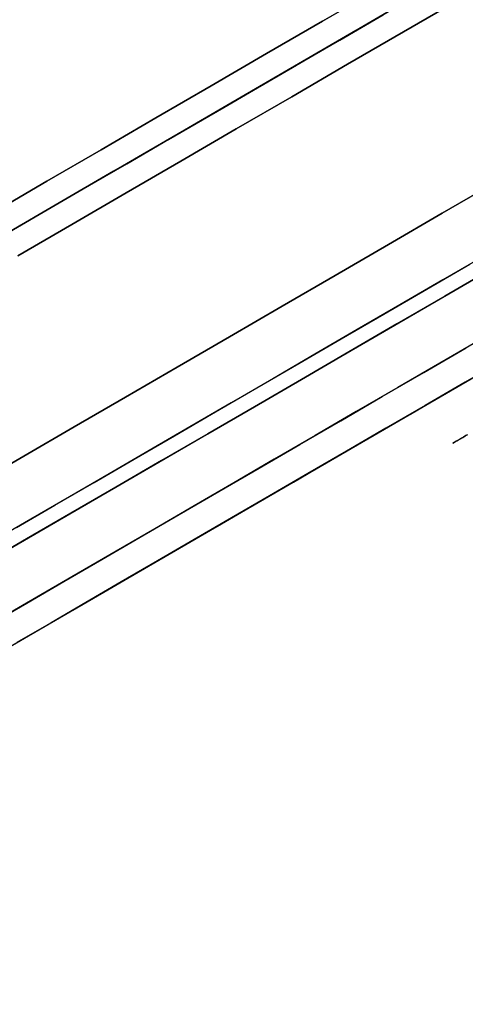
# Model space of a CAD drawing. Header units: millimetres. Extents: x -232 to 233, y -198 to 267.
# Tile 6 of 80: x -208 to -199, y -136 to -117. Entities that reach past the tile are written whole.
import ezdxf

# ---------------------------------------------------------------- set-up
doc = ezdxf.new("R2010")
doc.units = ezdxf.units.MM
doc.layers.add('Volume$Volume', color=7, linetype='Continuous', true_color=0x000000)

msp = doc.modelspace()

# ---------------------------------------------------------------- linework, layer by layer
at = {"layer": 'Volume$Volume'}
for p, q in [((-223.816, -136.375, 40.55), (-167.611, -103.726, 40.55)), ((-223.816, -136.375, 40.55), (-167.611, -103.726, 40.55)), ((-218.296, -135.133, 40.55), (-171.425, -107.906, 40.55)), ((-218.296, -135.133, 40.55), (-171.425, -107.906, 40.55)), ((-200.696, -116.006, 77.981), (-201.818, -116.658, 77.879)), ((-201.818, -116.658, 3.221), (-200.696, -116.006, 3.119)), ((-200.696, -116.006, 77.981), (-201.818, -116.658, 77.879)), ((-201.818, -116.658, 3.221), (-200.696, -116.006, 3.119)), ((-199.069, -116.217, 78.037), (-200.194, -116.871, 77.981)), ((-200.194, -116.871, 3.119), (-199.069, -116.217, 3.063)), ((-199.069, -116.217, 78.037), (-200.194, -116.871, 77.981)), ((-200.194, -116.871, 3.119), (-199.069, -116.217, 3.063)), ((-200.445, -116.438, 77.981), (-201.567, -117.09, 77.879)), ((-201.567, -117.09, 3.221), (-200.445, -116.438, 3.119)), ((-200.445, -116.438, 77.981), (-201.567, -117.09, 77.879)), ((-201.567, -117.09, 3.221), (-200.445, -116.438, 3.119)), ((-200.276, -116.34, 69.578), (-201.146, -116.846, 69.488)), ((-200.276, -116.34, 69.578), (-201.146, -116.846, 69.488)), ((-201.818, -116.658, 77.879), (-202.937, -117.307, 77.733)), ((-202.937, -117.307, 3.367), (-201.818, -116.658, 3.221)), ((-201.818, -116.658, 77.879), (-202.937, -117.307, 77.733)), ((-202.937, -117.307, 3.367), (-201.818, -116.658, 3.221)), ((-201.472, -117.035, 11.655), (-200.603, -116.53, 11.552)), ((-201.472, -117.035, 11.655), (-200.603, -116.53, 11.552)), ((-201.146, -116.846, 69.488), (-202.013, -117.349, 69.364)), ((-201.146, -116.846, 69.488), (-202.013, -117.349, 69.364)), ((-200.194, -116.871, 77.981), (-201.316, -117.522, 77.879)), ((-201.316, -117.522, 3.221), (-200.194, -116.871, 3.119)), ((-200.194, -116.871, 77.981), (-201.316, -117.522, 77.879)), ((-201.316, -117.522, 3.221), (-200.194, -116.871, 3.119)), ((-201.567, -117.09, 77.879), (-202.686, -117.74, 77.733)), ((-202.686, -117.74, 3.367), (-201.567, -117.09, 3.221)), ((-201.567, -117.09, 77.879), (-202.686, -117.74, 77.733)), ((-202.686, -117.74, 3.367), (-201.567, -117.09, 3.221)), ((-202.338, -117.538, 11.792), (-201.472, -117.035, 11.655)), ((-202.338, -117.538, 11.792), (-201.472, -117.035, 11.655)), ((-202.937, -117.307, 77.733), (-204.05, -117.954, 77.542)), ((-204.05, -117.954, 3.559), (-202.937, -117.307, 3.367)), ((-202.937, -117.307, 77.733), (-204.05, -117.954, 77.542)), ((-204.05, -117.954, 3.559), (-202.937, -117.307, 3.367)), ((-202.013, -117.349, 69.364), (-202.876, -117.85, 69.205)), ((-202.013, -117.349, 69.364), (-202.876, -117.85, 69.205)), ((-203.198, -118.038, 11.965), (-202.338, -117.538, 11.792)), ((-203.198, -118.038, 11.965), (-202.338, -117.538, 11.792)), ((-201.316, -117.522, 77.879), (-202.434, -118.172, 77.733)), ((-202.434, -118.172, 3.367), (-201.316, -117.522, 3.221)), ((-201.316, -117.522, 77.879), (-202.434, -118.172, 77.733)), ((-202.434, -118.172, 3.367), (-201.316, -117.522, 3.221)), ((-202.686, -117.74, 77.733), (-203.799, -118.387, 77.542)), ((-203.799, -118.387, 3.559), (-202.686, -117.74, 3.367)), ((-202.686, -117.74, 77.733), (-203.799, -118.387, 77.542)), ((-203.799, -118.387, 3.559), (-202.686, -117.74, 3.367)), ((-202.876, -117.85, 69.205), (-203.733, -118.348, 69.011)), ((-202.876, -117.85, 69.205), (-203.733, -118.348, 69.011)), ((-204.05, -117.954, 77.542), (-205.157, -118.597, 77.306)), ((-205.157, -118.597, 3.795), (-204.05, -117.954, 3.559)), ((-204.05, -117.954, 77.542), (-205.157, -118.597, 77.306)), ((-205.157, -118.597, 3.795), (-204.05, -117.954, 3.559)), ((-204.054, -118.534, 12.171), (-203.198, -118.038, 11.965)), ((-204.054, -118.534, 12.171), (-203.198, -118.038, 11.965)), ((-202.434, -118.172, 77.733), (-203.548, -118.819, 77.542)), ((-203.548, -118.819, 3.559), (-202.434, -118.172, 3.367)), ((-202.434, -118.172, 77.733), (-203.548, -118.819, 77.542)), ((-203.548, -118.819, 3.559), (-202.434, -118.172, 3.367)), ((-203.799, -118.387, 77.542), (-204.906, -119.03, 77.306)), ((-204.906, -119.03, 3.795), (-203.799, -118.387, 3.559)), ((-203.799, -118.387, 77.542), (-204.906, -119.03, 77.306)), ((-204.906, -119.03, 3.795), (-203.799, -118.387, 3.559)), ((-203.733, -118.348, 69.011), (-204.584, -118.843, 68.783)), ((-203.733, -118.348, 69.011), (-204.584, -118.843, 68.783)), ((-205.157, -118.597, 77.306), (-206.256, -119.236, 77.025)), ((-206.256, -119.236, 4.075), (-205.157, -118.597, 3.795)), ((-205.157, -118.597, 77.306), (-206.256, -119.236, 77.025)), ((-206.256, -119.236, 4.075), (-205.157, -118.597, 3.795)), ((-204.902, -119.027, 12.412), (-204.054, -118.534, 12.171)), ((-204.902, -119.027, 12.412), (-204.054, -118.534, 12.171)), ((-204.584, -118.843, 68.783), (-205.428, -119.333, 68.52)), ((-204.584, -118.843, 68.783), (-205.428, -119.333, 68.52)), ((-203.548, -118.819, 77.542), (-204.655, -119.462, 77.306)), ((-204.655, -119.462, 3.795), (-203.548, -118.819, 3.559)), ((-203.548, -118.819, 77.542), (-204.655, -119.462, 77.306)), ((-204.655, -119.462, 3.795), (-203.548, -118.819, 3.559)), ((-204.906, -119.03, 77.306), (-206.005, -119.668, 77.025)), ((-206.005, -119.668, 4.075), (-204.906, -119.03, 3.795)), ((-204.906, -119.03, 77.306), (-206.005, -119.668, 77.025)), ((-206.005, -119.668, 4.075), (-204.906, -119.03, 3.795)), ((-205.742, -119.516, 12.687), (-204.902, -119.027, 12.412)), ((-205.742, -119.516, 12.687), (-204.902, -119.027, 12.412)), ((-206.256, -119.236, 77.025), (-207.346, -119.869, 76.701)), ((-207.346, -119.869, 4.399), (-206.256, -119.236, 4.075)), ((-206.256, -119.236, 77.025), (-207.346, -119.869, 76.701)), ((-207.346, -119.869, 4.399), (-206.256, -119.236, 4.075)), ((-205.428, -119.333, 68.52), (-206.263, -119.818, 68.225)), ((-205.428, -119.333, 68.52), (-206.263, -119.818, 68.225)), ((-204.655, -119.462, 77.306), (-205.754, -120.1, 77.025)), ((-205.754, -120.1, 4.075), (-204.655, -119.462, 3.795)), ((-204.655, -119.462, 77.306), (-205.754, -120.1, 77.025)), ((-205.754, -120.1, 4.075), (-204.655, -119.462, 3.795)), ((-206.005, -119.668, 77.025), (-207.095, -120.301, 76.701)), ((-207.095, -120.301, 4.399), (-206.005, -119.668, 4.075)), ((-206.005, -119.668, 77.025), (-207.095, -120.301, 76.701)), ((-207.095, -120.301, 4.399), (-206.005, -119.668, 4.075)), ((-206.574, -119.999, 12.996), (-205.742, -119.516, 12.687)), ((-206.574, -119.999, 12.996), (-205.742, -119.516, 12.687)), ((-206.263, -119.818, 68.225), (-207.089, -120.298, 67.895)), ((-206.263, -119.818, 68.225), (-207.089, -120.298, 67.895)), ((-207.346, -119.869, 76.701), (-208.426, -120.496, 76.334)), ((-208.426, -120.496, 4.767), (-207.346, -119.869, 4.399)), ((-207.346, -119.869, 76.701), (-208.426, -120.496, 76.334)), ((-208.426, -120.496, 4.767), (-207.346, -119.869, 4.399)), ((-207.396, -120.476, 13.337), (-206.574, -119.999, 12.996)), ((-207.396, -120.476, 13.337), (-206.574, -119.999, 12.996)), ((-198.341, -119.883, 76.519), (-199.419, -120.51, 76.422)), ((-199.419, -120.51, 4.679), (-198.341, -119.883, 4.581)), ((-198.341, -119.883, 76.519), (-199.419, -120.51, 76.422)), ((-199.419, -120.51, 4.679), (-198.341, -119.883, 4.581)), ((-205.754, -120.1, 77.025), (-206.844, -120.734, 76.701)), ((-206.844, -120.734, 4.399), (-205.754, -120.1, 4.075)), ((-205.754, -120.1, 77.025), (-206.844, -120.734, 76.701)), ((-206.844, -120.734, 4.399), (-205.754, -120.1, 4.075)), ((-207.095, -120.301, 76.701), (-208.175, -120.929, 76.334)), ((-208.175, -120.929, 4.767), (-207.095, -120.301, 4.399)), ((-207.095, -120.301, 76.701), (-208.175, -120.929, 76.334)), ((-208.175, -120.929, 4.767), (-207.095, -120.301, 4.399)), ((-207.089, -120.298, 67.895), (-207.904, -120.771, 67.533)), ((-207.089, -120.298, 67.895), (-207.904, -120.771, 67.533)), ((-208.208, -120.948, 13.712), (-207.396, -120.476, 13.337)), ((-208.208, -120.948, 13.712), (-207.396, -120.476, 13.337)), ((-199.419, -120.51, 76.422), (-200.494, -121.134, 76.281)), ((-200.494, -121.134, 4.82), (-199.419, -120.51, 4.679)), ((-199.419, -120.51, 76.422), (-200.494, -121.134, 76.281)), ((-200.494, -121.134, 4.82), (-199.419, -120.51, 4.679)), ((-206.844, -120.734, 76.701), (-207.924, -121.361, 76.334)), ((-207.924, -121.361, 4.767), (-206.844, -120.734, 4.399)), ((-206.844, -120.734, 76.701), (-207.924, -121.361, 76.334)), ((-207.924, -121.361, 4.767), (-206.844, -120.734, 4.399)), ((-200.494, -121.134, 76.281), (-201.564, -121.755, 76.097)), ((-201.564, -121.755, 5.003), (-200.494, -121.134, 4.82)), ((-200.494, -121.134, 76.281), (-201.564, -121.755, 76.097)), ((-201.564, -121.755, 5.003), (-200.494, -121.134, 4.82)), ((-198.535, -121.341, 69.488), (-199.402, -121.845, 69.364)), ((-198.535, -121.341, 69.488), (-199.402, -121.845, 69.364)), ((-199.726, -122.033, 11.792), (-198.861, -121.53, 11.655)), ((-199.726, -122.033, 11.792), (-198.861, -121.53, 11.655)), ((-198.392, -121.607, 72.902), (-199.362, -122.17, 72.775)), ((-199.362, -122.17, 8.325), (-198.392, -121.607, 8.198)), ((-198.392, -121.607, 72.902), (-199.362, -122.17, 72.775)), ((-199.362, -122.17, 8.325), (-198.392, -121.607, 8.198)), ((-201.564, -121.755, 76.097), (-202.628, -122.373, 75.87)), ((-202.628, -122.373, 5.23), (-201.564, -121.755, 5.003)), ((-201.564, -121.755, 76.097), (-202.628, -122.373, 75.87)), ((-202.628, -122.373, 5.23), (-201.564, -121.755, 5.003)), ((-200.587, -122.533, 11.965), (-199.726, -122.033, 11.792)), ((-200.587, -122.533, 11.965), (-199.726, -122.033, 11.792)), ((-199.402, -121.845, 69.364), (-200.265, -122.346, 69.205)), ((-199.402, -121.845, 69.364), (-200.265, -122.346, 69.205)), ((-199.362, -122.17, 72.775), (-200.327, -122.73, 72.609)), ((-200.327, -122.73, 8.491), (-199.362, -122.17, 8.325)), ((-199.362, -122.17, 72.775), (-200.327, -122.73, 72.609)), ((-200.327, -122.73, 8.491), (-199.362, -122.17, 8.325)), ((-202.628, -122.373, 75.87), (-203.684, -122.987, 75.601)), ((-203.684, -122.987, 5.499), (-202.628, -122.373, 5.23)), ((-202.628, -122.373, 75.87), (-203.684, -122.987, 75.601)), ((-203.684, -122.987, 5.499), (-202.628, -122.373, 5.23)), ((-200.265, -122.346, 69.205), (-201.122, -122.844, 69.011)), ((-200.265, -122.346, 69.205), (-201.122, -122.844, 69.011)), ((-201.442, -123.03, 12.171), (-200.587, -122.533, 11.965)), ((-201.442, -123.03, 12.171), (-200.587, -122.533, 11.965)), ((-200.327, -122.73, 72.609), (-201.286, -123.287, 72.405)), ((-201.286, -123.287, 8.695), (-200.327, -122.73, 8.491)), ((-200.327, -122.73, 72.609), (-201.286, -123.287, 72.405)), ((-201.286, -123.287, 8.695), (-200.327, -122.73, 8.491)), ((-203.684, -122.987, 75.601), (-204.732, -123.595, 75.289)), ((-204.732, -123.595, 5.811), (-203.684, -122.987, 5.499)), ((-203.684, -122.987, 75.601), (-204.732, -123.595, 75.289)), ((-204.732, -123.595, 5.811), (-203.684, -122.987, 5.499)), ((-201.122, -122.844, 69.011), (-201.973, -123.338, 68.783)), ((-201.122, -122.844, 69.011), (-201.973, -123.338, 68.783)), ((-198.62, -123.026, 68.784), (-199.466, -123.517, 68.628)), ((-198.62, -123.026, 68.784), (-199.466, -123.517, 68.628)), ((-202.291, -123.523, 12.412), (-201.442, -123.03, 12.171)), ((-202.291, -123.523, 12.412), (-201.442, -123.03, 12.171)), ((-199.782, -123.701, 12.54), (-198.938, -123.211, 12.371)), ((-199.782, -123.701, 12.54), (-198.938, -123.211, 12.371)), ((-201.973, -123.338, 68.783), (-202.816, -123.828, 68.52)), ((-201.973, -123.338, 68.783), (-202.816, -123.828, 68.52)), ((-201.286, -123.287, 72.405), (-202.239, -123.841, 72.162)), ((-202.239, -123.841, 8.938), (-201.286, -123.287, 8.695)), ((-201.286, -123.287, 72.405), (-202.239, -123.841, 72.162)), ((-202.239, -123.841, 8.938), (-201.286, -123.287, 8.695)), ((-204.732, -123.595, 75.289), (-205.769, -124.198, 74.936)), ((-205.769, -124.198, 6.164), (-204.732, -123.595, 5.811)), ((-204.732, -123.595, 75.289), (-205.769, -124.198, 74.936)), ((-205.769, -124.198, 6.164), (-204.732, -123.595, 5.811)), ((-203.131, -124.011, 12.687), (-202.291, -123.523, 12.412)), ((-203.131, -124.011, 12.687), (-202.291, -123.523, 12.412)), ((-199.466, -123.517, 68.628), (-200.306, -124.005, 68.438)), ((-199.466, -123.517, 68.628), (-200.306, -124.005, 68.438)), ((-199.258, -124.074, 13.929), (-198.457, -123.608, 13.769)), ((-199.258, -124.074, 13.929), (-198.457, -123.608, 13.769)), ((-198.154, -123.433, 67.384), (-198.958, -123.899, 67.235)), ((-198.154, -123.433, 67.384), (-198.958, -123.899, 67.235)), ((-200.62, -124.187, 12.743), (-199.782, -123.701, 12.54)), ((-200.62, -124.187, 12.743), (-199.782, -123.701, 12.54)), ((-203.963, -124.494, 12.996), (-203.131, -124.011, 12.687)), ((-203.963, -124.494, 12.996), (-203.131, -124.011, 12.687)), ((-202.816, -123.828, 68.52), (-203.652, -124.313, 68.225)), ((-202.816, -123.828, 68.52), (-203.652, -124.313, 68.225)), ((-202.239, -123.841, 72.162), (-203.183, -124.39, 71.881)), ((-203.183, -124.39, 9.219), (-202.239, -123.841, 8.938)), ((-202.239, -123.841, 72.162), (-203.183, -124.39, 71.881)), ((-203.183, -124.39, 9.219), (-202.239, -123.841, 8.938)), ((-200.306, -124.005, 68.438), (-201.139, -124.489, 68.214)), ((-200.306, -124.005, 68.438), (-201.139, -124.489, 68.214)), ((-198.958, -123.899, 67.235), (-199.756, -124.363, 67.055)), ((-198.958, -123.899, 67.235), (-199.756, -124.363, 67.055)), ((-205.769, -124.198, 74.936), (-206.795, -124.794, 74.541)), ((-206.795, -124.794, 6.559), (-205.769, -124.198, 6.164)), ((-205.769, -124.198, 74.936), (-206.795, -124.794, 74.541)), ((-206.795, -124.794, 6.559), (-205.769, -124.198, 6.164)), ((-201.451, -124.67, 12.979), (-200.62, -124.187, 12.743)), ((-201.451, -124.67, 12.979), (-200.62, -124.187, 12.743)), ((-200.054, -124.536, 14.122), (-199.258, -124.074, 13.929)), ((-200.054, -124.536, 14.122), (-199.258, -124.074, 13.929)), ((-203.652, -124.313, 68.225), (-204.477, -124.793, 67.895)), ((-203.652, -124.313, 68.225), (-204.477, -124.793, 67.895)), ((-203.183, -124.39, 71.881), (-204.119, -124.933, 71.562)), ((-204.119, -124.933, 9.538), (-203.183, -124.39, 9.219)), ((-203.183, -124.39, 71.881), (-204.119, -124.933, 71.562)), ((-204.119, -124.933, 9.538), (-203.183, -124.39, 9.219)), ((-199.756, -124.363, 67.055), (-200.548, -124.823, 66.842)), ((-199.756, -124.363, 67.055), (-200.548, -124.823, 66.842)), ((-204.785, -124.972, 13.337), (-203.963, -124.494, 12.996)), ((-204.785, -124.972, 13.337), (-203.963, -124.494, 12.996)), ((-201.139, -124.489, 68.214), (-201.966, -124.97, 67.957)), ((-201.139, -124.489, 68.214), (-201.966, -124.97, 67.957)), ((-200.844, -124.995, 14.346), (-200.054, -124.536, 14.122)), ((-200.844, -124.995, 14.346), (-200.054, -124.536, 14.122)), ((-206.795, -124.794, 74.541), (-207.809, -125.383, 74.106)), ((-207.809, -125.383, 6.995), (-206.795, -124.794, 6.559)), ((-206.795, -124.794, 74.541), (-207.809, -125.383, 74.106)), ((-207.809, -125.383, 6.995), (-206.795, -124.794, 6.559)), ((-204.477, -124.793, 67.895), (-205.293, -125.267, 67.533)), ((-204.477, -124.793, 67.895), (-205.293, -125.267, 67.533)), ((-202.274, -125.149, 13.248), (-201.451, -124.67, 12.979)), ((-202.274, -125.149, 13.248), (-201.451, -124.67, 12.979)), ((-205.596, -125.443, 13.712), (-204.785, -124.972, 13.337)), ((-205.596, -125.443, 13.712), (-204.785, -124.972, 13.337)), ((-204.119, -124.933, 71.562), (-205.045, -125.471, 71.206)), ((-205.045, -125.471, 9.894), (-204.119, -124.933, 9.538)), ((-204.119, -124.933, 71.562), (-205.045, -125.471, 71.206)), ((-205.045, -125.471, 9.894), (-204.119, -124.933, 9.538)), ((-201.966, -124.97, 67.957), (-202.785, -125.445, 67.668)), ((-201.966, -124.97, 67.957), (-202.785, -125.445, 67.668)), ((-201.627, -125.45, 14.602), (-200.844, -124.995, 14.346)), ((-201.627, -125.45, 14.602), (-200.844, -124.995, 14.346)), ((-200.548, -124.823, 66.842), (-201.334, -125.28, 66.598)), ((-200.548, -124.823, 66.842), (-201.334, -125.28, 66.598)), ((-198.984, -124.994, 42.211), (-199.031, -125.021, 42.025)), ((-198.984, -124.994, 42.211), (-199.031, -125.021, 42.025)), ((-199.006, -125.006, 38.973), (-198.956, -124.977, 38.789)), ((-199.006, -125.006, 38.973), (-198.956, -124.977, 38.789)), ((-198.931, -124.963, 42.394), (-198.984, -124.994, 42.211)), ((-198.931, -124.963, 42.394), (-198.984, -124.994, 42.211)), ((-198.956, -124.977, 38.789), (-198.9, -124.945, 38.607)), ((-198.956, -124.977, 38.789), (-198.9, -124.945, 38.607)), ((-203.09, -125.622, 13.55), (-202.274, -125.149, 13.248)), ((-203.09, -125.622, 13.55), (-202.274, -125.149, 13.248)), ((-199.203, -125.121, 40.497), (-199.198, -125.118, 40.304)), ((-199.203, -125.121, 40.497), (-199.198, -125.118, 40.304)), ((-199.202, -125.12, 40.691), (-199.203, -125.121, 40.497)), ((-199.202, -125.12, 40.691), (-199.203, -125.121, 40.497)), ((-199.194, -125.116, 40.884), (-199.202, -125.12, 40.691)), ((-199.194, -125.116, 40.884), (-199.202, -125.12, 40.691)), ((-199.198, -125.118, 40.304), (-199.188, -125.112, 40.111)), ((-199.198, -125.118, 40.304), (-199.188, -125.112, 40.111)), ((-199.182, -125.109, 41.076), (-199.194, -125.116, 40.884)), ((-199.182, -125.109, 41.076), (-199.194, -125.116, 40.884)), ((-199.188, -125.112, 40.111), (-199.172, -125.103, 39.919)), ((-199.188, -125.112, 40.111), (-199.172, -125.103, 39.919)), ((-199.163, -125.098, 41.268), (-199.182, -125.109, 41.076)), ((-199.163, -125.098, 41.268), (-199.182, -125.109, 41.076)), ((-199.172, -125.103, 39.919), (-199.15, -125.09, 39.727)), ((-199.172, -125.103, 39.919), (-199.15, -125.09, 39.727)), ((-199.138, -125.084, 41.459), (-199.163, -125.098, 41.268)), ((-199.138, -125.084, 41.459), (-199.163, -125.098, 41.268)), ((-199.15, -125.09, 39.727), (-199.123, -125.074, 39.537)), ((-199.15, -125.09, 39.727), (-199.123, -125.074, 39.537)), ((-199.108, -125.066, 41.649), (-199.138, -125.084, 41.459)), ((-199.108, -125.066, 41.649), (-199.138, -125.084, 41.459)), ((-199.123, -125.074, 39.537), (-199.089, -125.055, 39.347)), ((-199.123, -125.074, 39.537), (-199.089, -125.055, 39.347)), ((-199.072, -125.045, 41.838), (-199.108, -125.066, 41.649)), ((-199.072, -125.045, 41.838), (-199.108, -125.066, 41.649)), ((-199.089, -125.055, 39.347), (-199.05, -125.032, 39.159)), ((-199.089, -125.055, 39.347), (-199.05, -125.032, 39.159)), ((-199.031, -125.021, 42.025), (-199.072, -125.045, 41.838)), ((-199.031, -125.021, 42.025), (-199.072, -125.045, 41.838)), ((-199.05, -125.032, 39.159), (-199.006, -125.006, 38.973)), ((-199.05, -125.032, 39.159), (-199.006, -125.006, 38.973)), ((-207.809, -125.383, 74.106), (-208.809, -125.964, 73.629)), ((-208.809, -125.964, 7.471), (-207.809, -125.383, 6.995)), ((-207.809, -125.383, 74.106), (-208.809, -125.964, 73.629)), ((-208.809, -125.964, 7.471), (-207.809, -125.383, 6.995)), ((-205.293, -125.267, 67.533), (-206.097, -125.734, 67.139)), ((-205.293, -125.267, 67.533), (-206.097, -125.734, 67.139)), ((-201.334, -125.28, 66.598), (-202.112, -125.732, 66.323)), ((-201.334, -125.28, 66.598), (-202.112, -125.732, 66.323)), ((-206.396, -125.907, 14.118), (-205.596, -125.443, 13.712)), ((-206.396, -125.907, 14.118), (-205.596, -125.443, 13.712)), ((-205.045, -125.471, 71.206), (-205.959, -126.002, 70.813)), ((-205.959, -126.002, 10.287), (-205.045, -125.471, 9.894)), ((-205.045, -125.471, 71.206), (-205.959, -126.002, 70.813)), ((-205.959, -126.002, 10.287), (-205.045, -125.471, 9.894)), ((-202.785, -125.445, 67.668), (-203.594, -125.915, 67.345)), ((-202.785, -125.445, 67.668), (-203.594, -125.915, 67.345)), ((-202.402, -125.9, 14.889), (-201.627, -125.45, 14.602)), ((-202.402, -125.9, 14.889), (-201.627, -125.45, 14.602)), ((-206.097, -125.734, 67.139), (-206.889, -126.194, 66.712)), ((-206.097, -125.734, 67.139), (-206.889, -126.194, 66.712)), ((-203.895, -126.09, 13.885), (-203.09, -125.622, 13.55)), ((-203.895, -126.09, 13.885), (-203.09, -125.622, 13.55)), ((-202.112, -125.732, 66.323), (-202.881, -126.178, 66.016)), ((-202.112, -125.732, 66.323), (-202.881, -126.178, 66.016)), ((-207.183, -126.364, 14.557), (-206.396, -125.907, 14.118)), ((-207.183, -126.364, 14.557), (-206.396, -125.907, 14.118)), ((-203.594, -125.915, 67.345), (-204.393, -126.379, 66.99)), ((-203.594, -125.915, 67.345), (-204.393, -126.379, 66.99)), ((-203.167, -126.345, 15.207), (-202.402, -125.9, 14.889)), ((-203.167, -126.345, 15.207), (-202.402, -125.9, 14.889)), ((-205.959, -126.002, 70.813), (-206.861, -126.526, 70.384)), ((-206.861, -126.526, 10.716), (-205.959, -126.002, 10.287)), ((-205.959, -126.002, 70.813), (-206.861, -126.526, 70.384)), ((-206.861, -126.526, 10.716), (-205.959, -126.002, 10.287)), ((-204.69, -126.552, 14.252), (-203.895, -126.09, 13.885)), ((-204.69, -126.552, 14.252), (-203.895, -126.09, 13.885)), ((-202.881, -126.178, 66.016), (-203.64, -126.62, 65.679)), ((-202.881, -126.178, 66.016), (-203.64, -126.62, 65.679)), ((-207.956, -126.814, 15.027), (-207.183, -126.364, 14.557)), ((-207.956, -126.814, 15.027), (-207.183, -126.364, 14.557)), ((-206.889, -126.194, 66.712), (-207.667, -126.646, 66.254)), ((-206.889, -126.194, 66.712), (-207.667, -126.646, 66.254)), ((-204.393, -126.379, 66.99), (-205.181, -126.837, 66.603)), ((-204.393, -126.379, 66.99), (-205.181, -126.837, 66.603)), ((-203.923, -126.784, 15.556), (-203.167, -126.345, 15.207)), ((-203.923, -126.784, 15.556), (-203.167, -126.345, 15.207)), ((-206.861, -126.526, 70.384), (-207.75, -127.042, 69.919)), ((-207.75, -127.042, 11.182), (-206.861, -126.526, 10.716)), ((-206.861, -126.526, 70.384), (-207.75, -127.042, 69.919)), ((-207.75, -127.042, 11.182), (-206.861, -126.526, 10.716)), ((-205.474, -127.007, 14.65), (-204.69, -126.552, 14.252)), ((-205.474, -127.007, 14.65), (-204.69, -126.552, 14.252)), ((-207.667, -126.646, 66.254), (-208.432, -127.09, 65.764)), ((-207.667, -126.646, 66.254), (-208.432, -127.09, 65.764)), ((-203.64, -126.62, 65.679), (-204.389, -127.055, 65.311)), ((-203.64, -126.62, 65.679), (-204.389, -127.055, 65.311)), ((-205.181, -126.837, 66.603), (-205.957, -127.288, 66.185)), ((-205.181, -126.837, 66.603), (-205.957, -127.288, 66.185)), ((-204.668, -127.216, 15.935), (-203.923, -126.784, 15.556)), ((-204.668, -127.216, 15.935), (-203.923, -126.784, 15.556)), ((-207.75, -127.042, 69.919), (-208.624, -127.55, 69.418)), ((-208.624, -127.55, 11.683), (-207.75, -127.042, 11.182)), ((-207.75, -127.042, 69.919), (-208.624, -127.55, 69.418)), ((-208.624, -127.55, 11.683), (-207.75, -127.042, 11.182)), ((-206.245, -127.455, 15.08), (-205.474, -127.007, 14.65)), ((-206.245, -127.455, 15.08), (-205.474, -127.007, 14.65)), ((-204.389, -127.055, 65.311), (-205.127, -127.483, 64.914)), ((-204.389, -127.055, 65.311), (-205.127, -127.483, 64.914)), ((-205.957, -127.288, 66.185), (-206.719, -127.731, 65.736)), ((-205.957, -127.288, 66.185), (-206.719, -127.731, 65.736)), ((-205.4, -127.642, 16.343), (-204.668, -127.216, 15.935)), ((-205.4, -127.642, 16.343), (-204.668, -127.216, 15.935)), ((-207.002, -127.895, 15.541), (-206.245, -127.455, 15.08)), ((-207.002, -127.895, 15.541), (-206.245, -127.455, 15.08)), ((-205.127, -127.483, 64.914), (-205.852, -127.904, 64.487)), ((-205.127, -127.483, 64.914), (-205.852, -127.904, 64.487)), ((-206.719, -127.731, 65.736), (-207.468, -128.166, 65.257)), ((-206.719, -127.731, 65.736), (-207.468, -128.166, 65.257)), ((-206.12, -128.06, 16.781), (-205.4, -127.642, 16.343)), ((-206.12, -128.06, 16.781), (-205.4, -127.642, 16.343)), ((-207.746, -128.327, 16.031), (-207.002, -127.895, 15.541)), ((-207.746, -128.327, 16.031), (-207.002, -127.895, 15.541)), ((-205.852, -127.904, 64.487), (-206.563, -128.318, 64.032)), ((-205.852, -127.904, 64.487), (-206.563, -128.318, 64.032)), ((-206.827, -128.471, 17.247), (-206.12, -128.06, 16.781)), ((-206.827, -128.471, 17.247), (-206.12, -128.06, 16.781)), ((-208.474, -128.75, 16.551), (-207.746, -128.327, 16.031)), ((-208.474, -128.75, 16.551), (-207.746, -128.327, 16.031)), ((-207.468, -128.166, 65.257), (-208.202, -128.592, 64.748)), ((-207.468, -128.166, 65.257), (-208.202, -128.592, 64.748)), ((-206.563, -128.318, 64.032), (-207.261, -128.723, 63.548)), ((-206.563, -128.318, 64.032), (-207.261, -128.723, 63.548)), ((-207.519, -128.873, 17.742), (-206.827, -128.471, 17.247)), ((-207.519, -128.873, 17.742), (-206.827, -128.471, 17.247)), ((-207.261, -128.723, 63.548), (-207.944, -129.119, 63.036)), ((-207.261, -128.723, 63.548), (-207.944, -129.119, 63.036)), ((-208.196, -129.266, 18.263), (-207.519, -128.873, 17.742)), ((-208.196, -129.266, 18.263), (-207.519, -128.873, 17.742))]:
    msp.add_line(p, q, dxfattribs=at)

doc.saveas('drawing.dxf')
